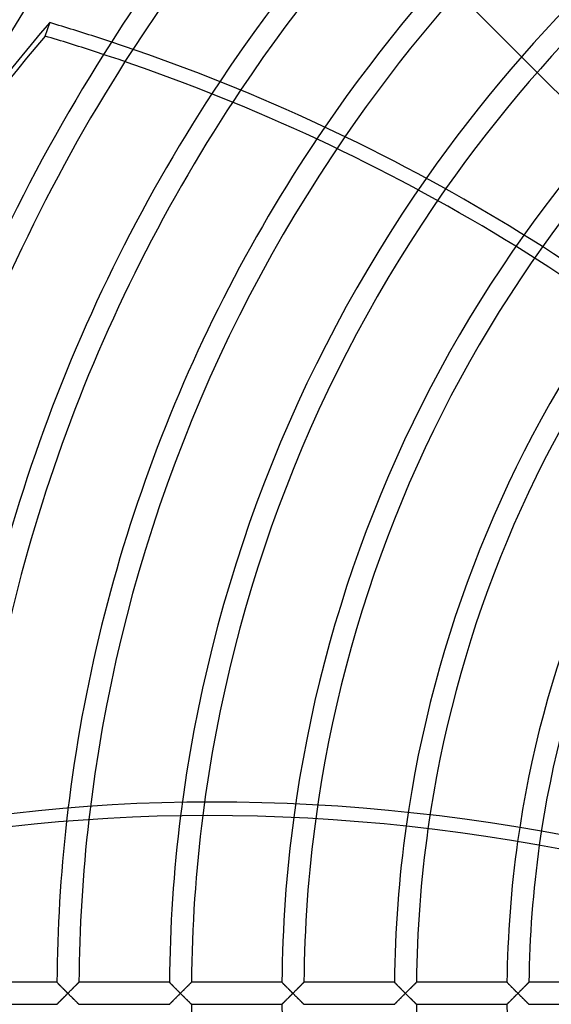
# Model space of a CAD drawing. Header units: millimetres. Extents: x -250 to 250, y -250 to 250.
# Tile 6 of 26: x -166 to -110, y -1 to 103. Entities that reach past the tile are written whole.
import ezdxf

# ---------------------------------------------------------------- set-up
doc = ezdxf.new("R2010")
doc.units = ezdxf.units.MM
doc.layers.add('HIDDEN', color=7, linetype='Continuous')
doc.layers.add('THICK', color=7, linetype='Continuous')

msp = doc.modelspace()

# ---------------------------------------------------------------- linework, layer by layer
at = {"layer": 'HIDDEN'}
for p, q in [((-112.95, 98.84), (-111.31, 97.2)), ((-161.96, 1.16), (-161.95, 1.16)), ((-161.95, 1.16), (-161.94, 1.15)), ((-161.94, 1.15), (-161.93, 1.13)), ((-161.93, 1.13), (-161.91, 1.12)), ((-161.91, 1.12), (-161.89, 1.09)), ((-161.89, 1.09), (-161.86, 1.06)), ((-161.86, 1.06), (-161.83, 1.03)), ((-159.77, 1.03), (-159.74, 1.06)), ((-159.74, 1.06), (-159.71, 1.09)), ((-159.71, 1.09), (-159.68, 1.11)), ((-159.68, 1.11), (-159.66, 1.13)), ((-159.66, 1.13), (-159.65, 1.15)), ((-159.65, 1.15), (-159.64, 1.16)), ((-159.64, 1.16), (-159.64, 1.16)), ((-150.09, 1.16), (-150.09, 1.16)), ((-150.09, 1.16), (-150.08, 1.15)), ((-150.08, 1.15), (-150.06, 1.13)), ((-150.06, 1.13), (-150.05, 1.12)), ((-150.05, 1.12), (-150.02, 1.09)), ((-150.02, 1.09), (-149.99, 1.06)), ((-149.99, 1.06), (-149.96, 1.03)), ((-147.9, 1.03), (-147.87, 1.06)), ((-147.87, 1.06), (-147.84, 1.09)), ((-147.84, 1.09), (-147.81, 1.11)), ((-147.81, 1.11), (-147.79, 1.13)), ((-147.79, 1.13), (-147.78, 1.15)), ((-147.78, 1.15), (-147.77, 1.16)), ((-147.77, 1.16), (-147.77, 1.16)), ((-138.22, 1.16), (-138.22, 1.16)), ((-138.22, 1.16), (-138.21, 1.15)), ((-138.21, 1.15), (-138.2, 1.13)), ((-138.2, 1.13), (-138.18, 1.12)), ((-138.18, 1.12), (-138.15, 1.09)), ((-138.15, 1.09), (-138.13, 1.06)), ((-138.13, 1.06), (-138.09, 1.03)), ((-136.03, 1.03), (-136, 1.06)), ((-136, 1.06), (-135.97, 1.09)), ((-135.97, 1.09), (-135.95, 1.11)), ((-135.95, 1.11), (-135.93, 1.13)), ((-135.93, 1.13), (-135.91, 1.15)), ((-135.91, 1.15), (-135.9, 1.16)), ((-135.9, 1.16), (-135.9, 1.16)), ((-126.35, 1.16), (-126.35, 1.16)), ((-126.35, 1.16), (-126.34, 1.15)), ((-126.34, 1.15), (-126.33, 1.13)), ((-126.33, 1.13), (-126.31, 1.12)), ((-126.31, 1.12), (-126.29, 1.09)), ((-126.29, 1.09), (-126.26, 1.06)), ((-126.26, 1.06), (-126.23, 1.03)), ((-124.17, 1.03), (-124.13, 1.06)), ((-124.13, 1.06), (-124.11, 1.09)), ((-124.11, 1.09), (-124.08, 1.11)), ((-124.08, 1.11), (-124.06, 1.13)), ((-124.06, 1.13), (-124.05, 1.15)), ((-124.05, 1.15), (-124.04, 1.16)), ((-124.04, 1.16), (-124.03, 1.16)), ((-114.49, 1.16), (-114.48, 1.16)), ((-114.48, 1.16), (-114.48, 1.15)), ((-114.48, 1.15), (-114.46, 1.13)), ((-114.46, 1.13), (-114.44, 1.11)), ((-114.44, 1.11), (-114.42, 1.09)), ((-114.42, 1.09), (-114.39, 1.06)), ((-114.39, 1.06), (-114.35, 1.02)), ((-112.3, 1.03), (-112.27, 1.06)), ((-112.27, 1.06), (-112.24, 1.09)), ((-112.24, 1.09), (-112.21, 1.11)), ((-112.21, 1.11), (-112.19, 1.13)), ((-112.19, 1.13), (-112.18, 1.15)), ((-112.18, 1.15), (-112.17, 1.16)), ((-112.17, 1.16), (-112.17, 1.16)), ((-161.83, 1.03), (-161.79, 1)), ((-161.79, 1), (-161.75, 0.96)), ((-161.75, 0.96), (-161.71, 0.92)), ((-161.71, 0.92), (-161.67, 0.87)), ((-161.67, 0.87), (-161.62, 0.83)), ((-161.62, 0.83), (-161.58, 0.78)), ((-161.58, 0.78), (-161.53, 0.73)), ((-161.53, 0.73), (-161.47, 0.68)), ((-161.47, 0.68), (-161.42, 0.62)), ((-161.42, 0.62), (-161.37, 0.57)), ((-161.37, 0.57), (-161.31, 0.52)), ((-161.31, 0.52), (-161.26, 0.46)), ((-161.26, 0.46), (-161.2, 0.4)), ((-161.2, 0.4), (-161.15, 0.35)), ((-161.15, 0.35), (-161.09, 0.29)), ((-161.09, 0.29), (-161.03, 0.23)), ((-161.03, 0.23), (-160.97, 0.17)), ((-160.97, 0.17), (-160.92, 0.12)), ((-160.92, 0.12), (-160.86, 0.06)), ((-160.86, 0.06), (-160.8, 0)), ((-160.8, 0), (-160.74, 0.06)), ((-160.74, 0.06), (-160.67, 0.13)), ((-160.67, 0.13), (-160.61, 0.19)), ((-160.61, 0.19), (-160.54, 0.26)), ((-160.54, 0.26), (-160.48, 0.32)), ((-160.48, 0.32), (-160.42, 0.38)), ((-160.42, 0.38), (-160.36, 0.44)), ((-160.36, 0.44), (-160.3, 0.5)), ((-160.3, 0.5), (-160.24, 0.56)), ((-160.24, 0.56), (-160.19, 0.61)), ((-160.19, 0.61), (-160.13, 0.67)), ((-160.13, 0.67), (-160.08, 0.72)), ((-160.08, 0.72), (-160.03, 0.77)), ((-160.03, 0.77), (-159.98, 0.82)), ((-159.98, 0.82), (-159.93, 0.86)), ((-159.93, 0.86), (-159.89, 0.91)), ((-159.89, 0.91), (-159.84, 0.95)), ((-159.84, 0.95), (-159.8, 0.99)), ((-159.8, 0.99), (-159.77, 1.03)), ((-149.96, 1.03), (-149.93, 1)), ((-149.93, 1), (-149.89, 0.96)), ((-149.89, 0.96), (-149.85, 0.92)), ((-149.85, 0.92), (-149.8, 0.87)), ((-149.8, 0.87), (-149.76, 0.83)), ((-149.76, 0.83), (-149.71, 0.78)), ((-149.71, 0.78), (-149.66, 0.73)), ((-149.66, 0.73), (-149.61, 0.68)), ((-149.61, 0.68), (-149.56, 0.62)), ((-149.56, 0.62), (-149.5, 0.57)), ((-149.5, 0.57), (-149.45, 0.52)), ((-149.45, 0.52), (-149.39, 0.46)), ((-149.39, 0.46), (-149.34, 0.4)), ((-149.34, 0.4), (-149.28, 0.35)), ((-149.28, 0.35), (-149.22, 0.29)), ((-149.22, 0.29), (-149.17, 0.23)), ((-149.17, 0.23), (-149.11, 0.17)), ((-149.11, 0.17), (-149.05, 0.12)), ((-149.05, 0.12), (-148.99, 0.06)), ((-148.99, 0.06), (-148.93, 0)), ((-148.93, 0), (-148.87, 0.06)), ((-148.87, 0.06), (-148.8, 0.13)), ((-148.8, 0.13), (-148.74, 0.19)), ((-148.74, 0.19), (-148.68, 0.26)), ((-148.68, 0.26), (-148.61, 0.32)), ((-148.61, 0.32), (-148.55, 0.38)), ((-148.55, 0.38), (-148.49, 0.44)), ((-148.49, 0.44), (-148.43, 0.5)), ((-148.43, 0.5), (-148.38, 0.56)), ((-148.38, 0.56), (-148.32, 0.61)), ((-148.32, 0.61), (-148.27, 0.66)), ((-148.27, 0.66), (-148.21, 0.72)), ((-148.21, 0.72), (-148.16, 0.77)), ((-148.16, 0.77), (-148.11, 0.82)), ((-148.11, 0.82), (-148.07, 0.86)), ((-148.07, 0.86), (-148.02, 0.91)), ((-148.02, 0.91), (-147.98, 0.95)), ((-147.98, 0.95), (-147.94, 0.99)), ((-147.94, 0.99), (-147.9, 1.03)), ((-138.09, 1.03), (-138.06, 1)), ((-138.06, 1), (-138.02, 0.96)), ((-138.02, 0.96), (-137.98, 0.92)), ((-137.98, 0.92), (-137.94, 0.87)), ((-137.94, 0.87), (-137.89, 0.83)), ((-137.89, 0.83), (-137.84, 0.78)), ((-137.84, 0.78), (-137.79, 0.73)), ((-137.79, 0.73), (-137.74, 0.68)), ((-137.74, 0.68), (-137.69, 0.62)), ((-137.69, 0.62), (-137.64, 0.57)), ((-137.64, 0.57), (-137.58, 0.52)), ((-137.58, 0.52), (-137.53, 0.46)), ((-137.53, 0.46), (-137.47, 0.4)), ((-137.47, 0.4), (-137.41, 0.35)), ((-137.41, 0.35), (-137.36, 0.29)), ((-137.36, 0.29), (-137.3, 0.23)), ((-137.3, 0.23), (-137.24, 0.17)), ((-137.24, 0.17), (-137.18, 0.12)), ((-137.18, 0.12), (-137.12, 0.06)), ((-137.12, 0.06), (-137.07, 0)), ((-137.07, 0), (-137, 0.06)), ((-137, 0.06), (-136.94, 0.13)), ((-136.94, 0.13), (-136.87, 0.19)), ((-136.87, 0.19), (-136.81, 0.26)), ((-136.81, 0.26), (-136.75, 0.32)), ((-136.75, 0.32), (-136.69, 0.38)), ((-136.69, 0.38), (-136.63, 0.44)), ((-136.63, 0.44), (-136.57, 0.5)), ((-136.57, 0.5), (-136.51, 0.55)), ((-136.51, 0.55), (-136.46, 0.61)), ((-136.46, 0.61), (-136.4, 0.66)), ((-136.4, 0.66), (-136.35, 0.72)), ((-136.35, 0.72), (-136.3, 0.77)), ((-136.3, 0.77), (-136.25, 0.82)), ((-136.25, 0.82), (-136.2, 0.86)), ((-136.2, 0.86), (-136.15, 0.91)), ((-136.15, 0.91), (-136.11, 0.95)), ((-136.11, 0.95), (-136.07, 0.99)), ((-136.07, 0.99), (-136.03, 1.03)), ((-126.23, 1.03), (-126.19, 1)), ((-126.19, 1), (-126.15, 0.96)), ((-126.15, 0.96), (-126.11, 0.92)), ((-126.11, 0.92), (-126.07, 0.87)), ((-126.07, 0.87), (-126.02, 0.83)), ((-126.02, 0.83), (-125.98, 0.78)), ((-125.98, 0.78), (-125.93, 0.73)), ((-125.93, 0.73), (-125.87, 0.68)), ((-125.87, 0.68), (-125.82, 0.62)), ((-125.82, 0.62), (-125.77, 0.57)), ((-125.77, 0.57), (-125.71, 0.52)), ((-125.71, 0.52), (-125.66, 0.46)), ((-125.66, 0.46), (-125.6, 0.4)), ((-125.6, 0.4), (-125.55, 0.35)), ((-125.55, 0.35), (-125.49, 0.29)), ((-125.49, 0.29), (-125.43, 0.23)), ((-125.43, 0.23), (-125.37, 0.17)), ((-125.37, 0.17), (-125.32, 0.12)), ((-125.32, 0.12), (-125.26, 0.06)), ((-125.26, 0.06), (-125.2, 0)), ((-125.2, 0), (-125.14, 0.06)), ((-125.14, 0.06), (-125.07, 0.13)), ((-125.07, 0.13), (-125.01, 0.19)), ((-125.01, 0.19), (-124.94, 0.26)), ((-124.94, 0.26), (-124.88, 0.32)), ((-124.88, 0.32), (-124.82, 0.38)), ((-124.82, 0.38), (-124.76, 0.44)), ((-124.76, 0.44), (-124.7, 0.5)), ((-124.7, 0.5), (-124.64, 0.55)), ((-124.64, 0.55), (-124.59, 0.61)), ((-124.59, 0.61), (-124.53, 0.66)), ((-124.53, 0.66), (-124.48, 0.72)), ((-124.48, 0.72), (-124.43, 0.77)), ((-124.43, 0.77), (-124.38, 0.82)), ((-124.38, 0.82), (-124.33, 0.86)), ((-124.33, 0.86), (-124.29, 0.91)), ((-124.29, 0.91), (-124.25, 0.95)), ((-124.25, 0.95), (-124.2, 0.99)), ((-124.2, 0.99), (-124.17, 1.03)), ((-114.35, 1.02), (-114.31, 0.98)), ((-114.31, 0.98), (-114.27, 0.94)), ((-114.27, 0.94), (-114.23, 0.9)), ((-114.23, 0.9), (-114.18, 0.85)), ((-114.18, 0.85), (-114.13, 0.8)), ((-114.13, 0.8), (-114.08, 0.75)), ((-114.08, 0.75), (-114.03, 0.7)), ((-114.03, 0.7), (-113.98, 0.65)), ((-113.98, 0.65), (-113.92, 0.59)), ((-113.92, 0.59), (-113.87, 0.53)), ((-113.87, 0.53), (-113.81, 0.48)), ((-113.81, 0.48), (-113.75, 0.42)), ((-113.75, 0.42), (-113.69, 0.36)), ((-113.69, 0.36), (-113.63, 0.3)), ((-113.63, 0.3), (-113.57, 0.24)), ((-113.57, 0.24), (-113.51, 0.18)), ((-113.51, 0.18), (-113.45, 0.12)), ((-113.45, 0.12), (-113.39, 0.06)), ((-113.39, 0.06), (-113.33, 0)), ((-113.33, 0), (-113.27, 0.06)), ((-113.27, 0.06), (-113.2, 0.13)), ((-113.2, 0.13), (-113.14, 0.19)), ((-113.14, 0.19), (-113.08, 0.26)), ((-113.08, 0.26), (-113.02, 0.32)), ((-113.02, 0.32), (-112.95, 0.38)), ((-112.95, 0.38), (-112.89, 0.44)), ((-112.89, 0.44), (-112.84, 0.5)), ((-112.84, 0.5), (-112.78, 0.55)), ((-112.78, 0.55), (-112.72, 0.61)), ((-112.72, 0.61), (-112.67, 0.66)), ((-112.67, 0.66), (-112.62, 0.72)), ((-112.62, 0.72), (-112.56, 0.77)), ((-112.56, 0.77), (-112.51, 0.82)), ((-112.51, 0.82), (-112.47, 0.86)), ((-112.47, 0.86), (-112.42, 0.91)), ((-112.42, 0.91), (-112.38, 0.95)), ((-112.38, 0.95), (-112.34, 0.99)), ((-112.34, 0.99), (-112.3, 1.03)), ((-161.82, -1.02), (-161.85, -1.06)), ((-161.78, -0.98), (-161.82, -1.02)), ((-161.74, -0.94), (-161.78, -0.98)), ((-161.7, -0.9), (-161.74, -0.94)), ((-161.65, -0.85), (-161.7, -0.9)), ((-161.6, -0.8), (-161.65, -0.85)), ((-161.55, -0.75), (-161.6, -0.8)), ((-161.5, -0.7), (-161.55, -0.75)), ((-161.44, -0.65), (-161.5, -0.7)), ((-161.39, -0.59), (-161.44, -0.65)), ((-161.33, -0.53), (-161.39, -0.59)), ((-161.28, -0.48), (-161.33, -0.53)), ((-161.22, -0.42), (-161.28, -0.48)), ((-161.16, -0.36), (-161.22, -0.42)), ((-161.1, -0.3), (-161.16, -0.36)), ((-161.04, -0.24), (-161.1, -0.3)), ((-160.98, -0.18), (-161.04, -0.24)), ((-160.92, -0.12), (-160.98, -0.18)), ((-160.86, -0.06), (-160.92, -0.12)), ((-160.8, 0), (-160.86, -0.06)), ((-160.74, -0.06), (-160.8, 0)), ((-160.67, -0.13), (-160.74, -0.06)), ((-160.61, -0.19), (-160.67, -0.13)), ((-160.54, -0.26), (-160.61, -0.19)), ((-160.48, -0.32), (-160.54, -0.26)), ((-160.42, -0.38), (-160.48, -0.32)), ((-160.36, -0.44), (-160.42, -0.38)), ((-160.3, -0.5), (-160.36, -0.44)), ((-160.24, -0.56), (-160.3, -0.5)), ((-160.19, -0.61), (-160.24, -0.56)), ((-160.13, -0.67), (-160.19, -0.61)), ((-160.08, -0.72), (-160.13, -0.67)), ((-160.03, -0.77), (-160.08, -0.72)), ((-159.98, -0.82), (-160.03, -0.77)), ((-159.93, -0.86), (-159.98, -0.82)), ((-159.89, -0.91), (-159.93, -0.86)), ((-159.84, -0.95), (-159.89, -0.91)), ((-159.8, -0.99), (-159.84, -0.95)), ((-159.77, -1.03), (-159.8, -0.99)), ((-159.74, -1.06), (-159.77, -1.03)), ((-149.95, -1.02), (-149.99, -1.06)), ((-149.91, -0.98), (-149.95, -1.02)), ((-149.87, -0.94), (-149.91, -0.98)), ((-149.83, -0.9), (-149.87, -0.94)), ((-149.78, -0.85), (-149.83, -0.9)), ((-149.73, -0.8), (-149.78, -0.85)), ((-149.68, -0.75), (-149.73, -0.8)), ((-149.63, -0.7), (-149.68, -0.75)), ((-149.58, -0.65), (-149.63, -0.7)), ((-149.52, -0.59), (-149.58, -0.65)), ((-149.47, -0.53), (-149.52, -0.59)), ((-149.41, -0.48), (-149.47, -0.53)), ((-149.35, -0.42), (-149.41, -0.48)), ((-149.29, -0.36), (-149.35, -0.42)), ((-149.23, -0.3), (-149.29, -0.36)), ((-149.17, -0.24), (-149.23, -0.3)), ((-149.11, -0.18), (-149.17, -0.24)), ((-149.05, -0.12), (-149.11, -0.18)), ((-148.99, -0.06), (-149.05, -0.12)), ((-148.93, 0), (-148.99, -0.06)), ((-148.87, -0.06), (-148.93, 0)), ((-148.8, -0.13), (-148.87, -0.06)), ((-148.74, -0.19), (-148.8, -0.13)), ((-148.68, -0.26), (-148.74, -0.19)), ((-148.61, -0.32), (-148.68, -0.26)), ((-148.55, -0.38), (-148.61, -0.32)), ((-148.49, -0.44), (-148.55, -0.38)), ((-148.43, -0.5), (-148.49, -0.44)), ((-148.38, -0.56), (-148.43, -0.5)), ((-148.32, -0.61), (-148.38, -0.56)), ((-148.27, -0.66), (-148.32, -0.61)), ((-148.21, -0.72), (-148.27, -0.66)), ((-148.16, -0.77), (-148.21, -0.72)), ((-148.11, -0.82), (-148.16, -0.77)), ((-148.07, -0.86), (-148.11, -0.82)), ((-148.02, -0.91), (-148.07, -0.86)), ((-147.98, -0.95), (-148.02, -0.91)), ((-147.94, -0.99), (-147.98, -0.95)), ((-147.9, -1.03), (-147.94, -0.99)), ((-147.87, -1.06), (-147.9, -1.03)), ((-138.09, -1.03), (-138.13, -1.06)), ((-138.06, -1), (-138.09, -1.03)), ((-138.02, -0.96), (-138.06, -1)), ((-137.98, -0.92), (-138.02, -0.96)), ((-137.94, -0.87), (-137.98, -0.92)), ((-137.89, -0.83), (-137.94, -0.87)), ((-137.84, -0.78), (-137.89, -0.83)), ((-137.79, -0.73), (-137.84, -0.78)), ((-137.74, -0.68), (-137.79, -0.73)), ((-137.69, -0.62), (-137.74, -0.68)), ((-137.64, -0.57), (-137.69, -0.62)), ((-137.58, -0.52), (-137.64, -0.57)), ((-137.53, -0.46), (-137.58, -0.52)), ((-137.47, -0.4), (-137.53, -0.46)), ((-137.41, -0.35), (-137.47, -0.4)), ((-137.36, -0.29), (-137.41, -0.35)), ((-137.3, -0.23), (-137.36, -0.29)), ((-137.24, -0.17), (-137.3, -0.23)), ((-137.18, -0.12), (-137.24, -0.17)), ((-137.12, -0.06), (-137.18, -0.12)), ((-137.07, 0), (-137.12, -0.06)), ((-137, -0.06), (-137.07, 0)), ((-136.94, -0.13), (-137, -0.06)), ((-136.87, -0.19), (-136.94, -0.13)), ((-136.81, -0.26), (-136.87, -0.19)), ((-136.75, -0.32), (-136.81, -0.26)), ((-136.69, -0.38), (-136.75, -0.32)), ((-136.63, -0.44), (-136.69, -0.38)), ((-136.57, -0.5), (-136.63, -0.44)), ((-136.51, -0.55), (-136.57, -0.5)), ((-136.46, -0.61), (-136.51, -0.55)), ((-136.4, -0.66), (-136.46, -0.61)), ((-136.35, -0.72), (-136.4, -0.66)), ((-136.3, -0.77), (-136.35, -0.72)), ((-136.25, -0.82), (-136.3, -0.77)), ((-136.2, -0.86), (-136.25, -0.82)), ((-136.15, -0.91), (-136.2, -0.86)), ((-136.11, -0.95), (-136.15, -0.91)), ((-136.07, -0.99), (-136.11, -0.95)), ((-136.03, -1.03), (-136.07, -0.99)), ((-136, -1.06), (-136.03, -1.03)), ((-126.22, -1.02), (-126.25, -1.06)), ((-126.18, -0.98), (-126.22, -1.02)), ((-126.14, -0.94), (-126.18, -0.98)), ((-126.1, -0.9), (-126.14, -0.94)), ((-126.05, -0.85), (-126.1, -0.9)), ((-126, -0.8), (-126.05, -0.85)), ((-125.95, -0.75), (-126, -0.8)), ((-125.9, -0.7), (-125.95, -0.75)), ((-125.84, -0.65), (-125.9, -0.7)), ((-125.79, -0.59), (-125.84, -0.65)), ((-125.73, -0.53), (-125.79, -0.59)), ((-125.68, -0.48), (-125.73, -0.53)), ((-125.62, -0.42), (-125.68, -0.48)), ((-125.56, -0.36), (-125.62, -0.42)), ((-125.5, -0.3), (-125.56, -0.36)), ((-125.44, -0.24), (-125.5, -0.3)), ((-125.38, -0.18), (-125.44, -0.24)), ((-125.32, -0.12), (-125.38, -0.18)), ((-125.26, -0.06), (-125.32, -0.12)), ((-125.2, 0), (-125.26, -0.06)), ((-125.14, -0.06), (-125.2, 0)), ((-125.07, -0.13), (-125.14, -0.06)), ((-125.01, -0.19), (-125.07, -0.13)), ((-124.94, -0.26), (-125.01, -0.19)), ((-124.88, -0.32), (-124.94, -0.26)), ((-124.82, -0.38), (-124.88, -0.32)), ((-124.76, -0.44), (-124.82, -0.38)), ((-124.7, -0.5), (-124.76, -0.44)), ((-124.64, -0.55), (-124.7, -0.5)), ((-124.59, -0.61), (-124.64, -0.55)), ((-124.53, -0.66), (-124.59, -0.61)), ((-124.48, -0.72), (-124.53, -0.66)), ((-124.43, -0.77), (-124.48, -0.72)), ((-124.38, -0.82), (-124.43, -0.77)), ((-124.33, -0.86), (-124.38, -0.82)), ((-124.29, -0.91), (-124.33, -0.86)), ((-124.25, -0.95), (-124.29, -0.91)), ((-124.2, -0.99), (-124.25, -0.95)), ((-124.17, -1.03), (-124.2, -0.99)), ((-124.13, -1.06), (-124.17, -1.03)), ((-114.35, -1.02), (-114.39, -1.06)), ((-114.31, -0.98), (-114.35, -1.02)), ((-114.27, -0.94), (-114.31, -0.98)), ((-114.23, -0.9), (-114.27, -0.94)), ((-114.18, -0.85), (-114.23, -0.9)), ((-114.13, -0.8), (-114.18, -0.85)), ((-114.08, -0.75), (-114.13, -0.8)), ((-114.03, -0.7), (-114.08, -0.75)), ((-113.98, -0.65), (-114.03, -0.7)), ((-113.92, -0.59), (-113.98, -0.65)), ((-113.87, -0.53), (-113.92, -0.59)), ((-113.81, -0.48), (-113.87, -0.53)), ((-113.75, -0.42), (-113.81, -0.48)), ((-113.69, -0.36), (-113.75, -0.42)), ((-113.63, -0.3), (-113.69, -0.36)), ((-113.57, -0.24), (-113.63, -0.3)), ((-113.51, -0.18), (-113.57, -0.24)), ((-113.45, -0.12), (-113.51, -0.18)), ((-113.39, -0.06), (-113.45, -0.12)), ((-113.33, 0), (-113.39, -0.06)), ((-113.27, -0.06), (-113.33, 0)), ((-113.2, -0.13), (-113.27, -0.06)), ((-113.14, -0.19), (-113.2, -0.13)), ((-113.08, -0.26), (-113.14, -0.19)), ((-113.02, -0.32), (-113.08, -0.26)), ((-112.95, -0.38), (-113.02, -0.32)), ((-112.89, -0.44), (-112.95, -0.38)), ((-112.84, -0.5), (-112.89, -0.44)), ((-112.78, -0.55), (-112.84, -0.5)), ((-112.72, -0.61), (-112.78, -0.55)), ((-112.67, -0.66), (-112.72, -0.61)), ((-112.62, -0.72), (-112.67, -0.66)), ((-112.56, -0.77), (-112.62, -0.72)), ((-112.51, -0.82), (-112.56, -0.77)), ((-112.47, -0.86), (-112.51, -0.82)), ((-112.42, -0.91), (-112.47, -0.86)), ((-112.38, -0.95), (-112.42, -0.91)), ((-112.34, -0.99), (-112.38, -0.95)), ((-112.3, -1.03), (-112.34, -0.99)), ((-112.27, -1.06), (-112.3, -1.03)), ((-161.95, -1.16), (-161.96, -1.16)), ((-161.94, -1.15), (-161.95, -1.16)), ((-161.93, -1.13), (-161.94, -1.15)), ((-161.91, -1.11), (-161.93, -1.13)), ((-161.88, -1.09), (-161.91, -1.11)), ((-161.85, -1.06), (-161.88, -1.09)), ((-159.71, -1.09), (-159.74, -1.06)), ((-159.68, -1.11), (-159.71, -1.09)), ((-159.66, -1.13), (-159.68, -1.11)), ((-159.65, -1.15), (-159.66, -1.13)), ((-159.64, -1.16), (-159.65, -1.15)), ((-159.64, -1.16), (-159.64, -1.16)), ((-150.08, -1.15), (-150.09, -1.16)), ((-150.09, -1.16), (-150.09, -1.16)), ((-150.06, -1.13), (-150.08, -1.15)), ((-150.04, -1.11), (-150.06, -1.13)), ((-150.02, -1.09), (-150.04, -1.11)), ((-149.99, -1.06), (-150.02, -1.09)), ((-147.84, -1.09), (-147.87, -1.06)), ((-147.81, -1.11), (-147.84, -1.09)), ((-147.79, -1.13), (-147.81, -1.11)), ((-147.78, -1.15), (-147.79, -1.13)), ((-147.77, -1.16), (-147.78, -1.15)), ((-147.77, -1.16), (-147.77, -1.16)), ((-138.21, -1.15), (-138.22, -1.16)), ((-138.22, -1.16), (-138.22, -1.16)), ((-138.2, -1.13), (-138.21, -1.15)), ((-138.18, -1.12), (-138.2, -1.13)), ((-138.15, -1.09), (-138.18, -1.12)), ((-138.13, -1.06), (-138.15, -1.09)), ((-135.97, -1.09), (-136, -1.06)), ((-135.95, -1.11), (-135.97, -1.09)), ((-135.93, -1.13), (-135.95, -1.11)), ((-135.91, -1.15), (-135.93, -1.13)), ((-135.9, -1.16), (-135.91, -1.15)), ((-135.9, -1.16), (-135.9, -1.16)), ((-126.34, -1.15), (-126.35, -1.16)), ((-126.35, -1.16), (-126.35, -1.16)), ((-126.33, -1.13), (-126.34, -1.15)), ((-126.31, -1.11), (-126.33, -1.13)), ((-126.28, -1.09), (-126.31, -1.11)), ((-126.25, -1.06), (-126.28, -1.09)), ((-124.11, -1.09), (-124.13, -1.06)), ((-124.08, -1.11), (-124.11, -1.09)), ((-124.06, -1.13), (-124.08, -1.11)), ((-124.05, -1.15), (-124.06, -1.13)), ((-124.04, -1.16), (-124.05, -1.15)), ((-124.03, -1.16), (-124.04, -1.16)), ((-114.48, -1.16), (-114.49, -1.16)), ((-114.46, -1.13), (-114.48, -1.15)), ((-114.48, -1.15), (-114.48, -1.16)), ((-114.44, -1.11), (-114.46, -1.13)), ((-114.42, -1.09), (-114.44, -1.11)), ((-114.39, -1.06), (-114.42, -1.09)), ((-112.24, -1.09), (-112.27, -1.06)), ((-112.21, -1.11), (-112.24, -1.09)), ((-112.19, -1.13), (-112.21, -1.11)), ((-112.18, -1.15), (-112.19, -1.13)), ((-112.17, -1.16), (-112.18, -1.15)), ((-112.17, -1.16), (-112.17, -1.16))]:
    msp.add_line(p, q, dxfattribs=at)
for radius, start, end in [(233.16, 90, 180), (230.84, 90, 180), (221.29, 90.3003, 179.6997), (218.97, 90.3035, 179.6965), (209.43, 90.3173, 179.6827), (207.11, 90.3209, 179.6791), (204, 90, 270), (185.69, 147.2712, 175.5363), (183.37, 147.0905, 175.3158), (173.83, 146.3921, 174.4711), (171.51, 146.2341, 174.2812), (161.96, 145.6375, 173.565), (159.64, 145.5066, 173.4072), (150.09, 145.0343, 172.8297), (147.77, 144.9372, 172.7076), (138.23, 144.6222, 172.288), (135.91, 144.5685, 172.2076), (126.36, 144.4593, 171.9771), (124.04, 144.4633, 171.9477), (114.49, 144.6329, 171.9553), (112.17, 144.7167, 171.9919), (233.16, 180, 270), (230.84, 180, 270), (221.29, 180.3003, 269.6997), (209.43, 180.3173, 269.6827), (207.11, 180.3209, 269.6791)]:
    msp.add_arc((0, 0), radius, start, end, dxfattribs=at)
msp.add_ellipse((-120.9, -106.43), major_axis=(152.17, -49.44), ratio=0.766044, start_param=1.73342, end_param=2.280953, dxfattribs=at)
at = {"layer": 'THICK'}
for p, q in [((-119.72, 105.61), (-112.95, 98.84)), ((-163.18, 101.01), (-162.71, 102.44)), ((-111.31, 97.2), (-104.54, 90.43)), ((-161.96, 1.16), (-171.5, 1.16)), ((-161.95, 1.16), (-161.96, 1.16)), ((-161.94, 1.15), (-161.95, 1.16)), ((-161.93, 1.13), (-161.94, 1.15)), ((-161.91, 1.11), (-161.93, 1.13)), ((-161.88, 1.09), (-161.91, 1.11)), ((-161.85, 1.06), (-161.88, 1.09)), ((-161.82, 1.02), (-161.85, 1.06)), ((-159.75, 1.05), (-159.78, 1.01)), ((-159.72, 1.08), (-159.75, 1.05)), ((-159.69, 1.11), (-159.72, 1.08)), ((-159.67, 1.13), (-159.69, 1.11)), ((-159.65, 1.15), (-159.67, 1.13)), ((-159.64, 1.16), (-159.65, 1.15)), ((-150.09, 1.16), (-159.64, 1.16)), ((-159.64, 1.16), (-159.64, 1.16)), ((-150.08, 1.15), (-150.09, 1.16)), ((-150.09, 1.16), (-150.09, 1.16)), ((-150.06, 1.13), (-150.08, 1.15)), ((-150.04, 1.11), (-150.06, 1.13)), ((-150.02, 1.09), (-150.04, 1.11)), ((-149.99, 1.06), (-150.02, 1.09)), ((-149.95, 1.02), (-149.99, 1.06)), ((-147.88, 1.05), (-147.92, 1.01)), ((-147.85, 1.08), (-147.88, 1.05)), ((-147.82, 1.11), (-147.85, 1.08)), ((-147.8, 1.13), (-147.82, 1.11)), ((-147.78, 1.15), (-147.8, 1.13)), ((-147.77, 1.16), (-147.78, 1.15)), ((-138.22, 1.16), (-147.77, 1.16)), ((-147.77, 1.16), (-147.77, 1.16)), ((-138.21, 1.15), (-138.22, 1.16)), ((-138.22, 1.16), (-138.22, 1.16)), ((-138.19, 1.13), (-138.21, 1.15)), ((-138.17, 1.11), (-138.19, 1.13)), ((-138.15, 1.09), (-138.17, 1.11)), ((-138.12, 1.06), (-138.15, 1.09)), ((-138.09, 1.02), (-138.12, 1.06)), ((-136.01, 1.05), (-136.05, 1.01)), ((-135.98, 1.08), (-136.01, 1.05)), ((-135.95, 1.11), (-135.98, 1.08)), ((-135.93, 1.13), (-135.95, 1.11)), ((-135.92, 1.15), (-135.93, 1.13)), ((-135.91, 1.16), (-135.92, 1.15)), ((-135.9, 1.16), (-135.91, 1.16)), ((-126.35, 1.16), (-135.9, 1.16)), ((-126.34, 1.15), (-126.35, 1.16)), ((-126.35, 1.16), (-126.35, 1.16)), ((-126.33, 1.13), (-126.34, 1.15)), ((-126.31, 1.11), (-126.33, 1.13)), ((-126.28, 1.09), (-126.31, 1.11)), ((-126.25, 1.06), (-126.28, 1.09)), ((-126.22, 1.02), (-126.25, 1.06)), ((-124.15, 1.05), (-124.18, 1.01)), ((-124.11, 1.08), (-124.15, 1.05)), ((-124.09, 1.11), (-124.11, 1.08)), ((-124.06, 1.13), (-124.09, 1.11)), ((-124.05, 1.15), (-124.06, 1.13)), ((-124.04, 1.16), (-124.05, 1.15)), ((-124.03, 1.16), (-124.04, 1.16)), ((-114.49, 1.16), (-124.03, 1.16)), ((-114.48, 1.16), (-114.49, 1.16)), ((-114.48, 1.15), (-114.48, 1.16)), ((-114.46, 1.13), (-114.48, 1.15)), ((-114.44, 1.12), (-114.46, 1.13)), ((-114.42, 1.09), (-114.44, 1.12)), ((-114.39, 1.06), (-114.42, 1.09)), ((-114.36, 1.03), (-114.39, 1.06)), ((-112.28, 1.05), (-112.32, 1.01)), ((-112.25, 1.08), (-112.28, 1.05)), ((-112.22, 1.11), (-112.25, 1.08)), ((-112.2, 1.13), (-112.22, 1.11)), ((-112.18, 1.15), (-112.2, 1.13)), ((-112.17, 1.16), (-112.18, 1.15)), ((-102.62, 1.16), (-112.17, 1.16)), ((-112.17, 1.16), (-112.17, 1.16)), ((-161.78, 0.98), (-161.82, 1.02)), ((-161.74, 0.94), (-161.78, 0.98)), ((-161.7, 0.9), (-161.74, 0.94)), ((-161.65, 0.85), (-161.7, 0.9)), ((-161.6, 0.8), (-161.65, 0.85)), ((-161.55, 0.75), (-161.6, 0.8)), ((-161.5, 0.7), (-161.55, 0.75)), ((-161.44, 0.65), (-161.5, 0.7)), ((-161.39, 0.59), (-161.44, 0.65)), ((-161.33, 0.53), (-161.39, 0.59)), ((-161.28, 0.48), (-161.33, 0.53)), ((-161.22, 0.42), (-161.28, 0.48)), ((-161.16, 0.36), (-161.22, 0.42)), ((-161.1, 0.3), (-161.16, 0.36)), ((-161.04, 0.24), (-161.1, 0.3)), ((-160.98, 0.18), (-161.04, 0.24)), ((-160.92, 0.12), (-160.98, 0.18)), ((-160.86, 0.06), (-160.92, 0.12)), ((-160.8, 0), (-160.86, 0.06)), ((-160.74, 0.06), (-160.8, 0)), ((-160.67, 0.13), (-160.74, 0.06)), ((-160.61, 0.19), (-160.67, 0.13)), ((-160.55, 0.25), (-160.61, 0.19)), ((-160.49, 0.31), (-160.55, 0.25)), ((-160.42, 0.37), (-160.49, 0.31)), ((-160.36, 0.44), (-160.42, 0.37)), ((-160.3, 0.5), (-160.36, 0.44)), ((-160.24, 0.55), (-160.3, 0.5)), ((-160.19, 0.61), (-160.24, 0.55)), ((-160.13, 0.67), (-160.19, 0.61)), ((-160.07, 0.73), (-160.13, 0.67)), ((-160.02, 0.78), (-160.07, 0.73)), ((-159.97, 0.83), (-160.02, 0.78)), ((-159.92, 0.88), (-159.97, 0.83)), ((-159.87, 0.93), (-159.92, 0.88)), ((-159.83, 0.97), (-159.87, 0.93)), ((-159.78, 1.01), (-159.83, 0.97)), ((-149.91, 0.98), (-149.95, 1.02)), ((-149.87, 0.94), (-149.91, 0.98)), ((-149.83, 0.9), (-149.87, 0.94)), ((-149.78, 0.85), (-149.83, 0.9)), ((-149.73, 0.8), (-149.78, 0.85)), ((-149.68, 0.75), (-149.73, 0.8)), ((-149.63, 0.7), (-149.68, 0.75)), ((-149.58, 0.65), (-149.63, 0.7)), ((-149.52, 0.59), (-149.58, 0.65)), ((-149.47, 0.53), (-149.52, 0.59)), ((-149.41, 0.48), (-149.47, 0.53)), ((-149.35, 0.42), (-149.41, 0.48)), ((-149.29, 0.36), (-149.35, 0.42)), ((-149.23, 0.3), (-149.29, 0.36)), ((-149.17, 0.24), (-149.23, 0.3)), ((-149.11, 0.18), (-149.17, 0.24)), ((-149.05, 0.12), (-149.11, 0.18)), ((-148.99, 0.06), (-149.05, 0.12)), ((-148.93, 0), (-148.99, 0.06)), ((-148.87, 0.06), (-148.93, 0)), ((-148.81, 0.13), (-148.87, 0.06)), ((-148.74, 0.19), (-148.81, 0.13)), ((-148.68, 0.25), (-148.74, 0.19)), ((-148.62, 0.31), (-148.68, 0.25)), ((-148.56, 0.37), (-148.62, 0.31)), ((-148.5, 0.44), (-148.56, 0.37)), ((-148.44, 0.5), (-148.5, 0.44)), ((-148.38, 0.56), (-148.44, 0.5)), ((-148.32, 0.61), (-148.38, 0.56)), ((-148.26, 0.67), (-148.32, 0.61)), ((-148.21, 0.73), (-148.26, 0.67)), ((-148.15, 0.78), (-148.21, 0.73)), ((-148.1, 0.83), (-148.15, 0.78)), ((-148.05, 0.88), (-148.1, 0.83)), ((-148, 0.93), (-148.05, 0.88)), ((-147.96, 0.97), (-148, 0.93)), ((-147.92, 1.01), (-147.96, 0.97)), ((-138.05, 0.98), (-138.09, 1.02)), ((-138.01, 0.94), (-138.05, 0.98)), ((-137.96, 0.9), (-138.01, 0.94)), ((-137.92, 0.85), (-137.96, 0.9)), ((-137.87, 0.8), (-137.92, 0.85)), ((-137.82, 0.75), (-137.87, 0.8)), ((-137.76, 0.7), (-137.82, 0.75)), ((-137.71, 0.65), (-137.76, 0.7)), ((-137.66, 0.59), (-137.71, 0.65)), ((-137.6, 0.53), (-137.66, 0.59)), ((-137.54, 0.48), (-137.6, 0.53)), ((-137.48, 0.42), (-137.54, 0.48)), ((-137.43, 0.36), (-137.48, 0.42)), ((-137.37, 0.3), (-137.43, 0.36)), ((-137.31, 0.24), (-137.37, 0.3)), ((-137.25, 0.18), (-137.31, 0.24)), ((-137.19, 0.12), (-137.25, 0.18)), ((-137.13, 0.06), (-137.19, 0.12)), ((-137.07, 0), (-137.13, 0.06)), ((-137, 0.06), (-137.07, 0)), ((-136.94, 0.13), (-137, 0.06)), ((-136.88, 0.19), (-136.94, 0.13)), ((-136.82, 0.25), (-136.88, 0.19)), ((-136.75, 0.31), (-136.82, 0.25)), ((-136.69, 0.38), (-136.75, 0.31)), ((-136.63, 0.44), (-136.69, 0.38)), ((-136.57, 0.5), (-136.63, 0.44)), ((-136.51, 0.56), (-136.57, 0.5)), ((-136.45, 0.61), (-136.51, 0.56)), ((-136.39, 0.67), (-136.45, 0.61)), ((-136.34, 0.73), (-136.39, 0.67)), ((-136.28, 0.78), (-136.34, 0.73)), ((-136.23, 0.83), (-136.28, 0.78)), ((-136.18, 0.88), (-136.23, 0.83)), ((-136.14, 0.93), (-136.18, 0.88)), ((-136.09, 0.97), (-136.14, 0.93)), ((-136.05, 1.01), (-136.09, 0.97)), ((-126.18, 0.98), (-126.22, 1.02)), ((-126.14, 0.94), (-126.18, 0.98)), ((-126.1, 0.9), (-126.14, 0.94)), ((-126.05, 0.85), (-126.1, 0.9)), ((-126, 0.8), (-126.05, 0.85)), ((-125.95, 0.75), (-126, 0.8)), ((-125.9, 0.7), (-125.95, 0.75)), ((-125.84, 0.65), (-125.9, 0.7)), ((-125.79, 0.59), (-125.84, 0.65)), ((-125.73, 0.53), (-125.79, 0.59)), ((-125.68, 0.48), (-125.73, 0.53)), ((-125.62, 0.42), (-125.68, 0.48)), ((-125.56, 0.36), (-125.62, 0.42)), ((-125.5, 0.3), (-125.56, 0.36)), ((-125.44, 0.24), (-125.5, 0.3)), ((-125.38, 0.18), (-125.44, 0.24)), ((-125.32, 0.12), (-125.38, 0.18)), ((-125.26, 0.06), (-125.32, 0.12)), ((-125.2, 0), (-125.26, 0.06)), ((-125.14, 0.06), (-125.2, 0)), ((-125.07, 0.13), (-125.14, 0.06)), ((-125.01, 0.19), (-125.07, 0.13)), ((-124.95, 0.25), (-125.01, 0.19)), ((-124.89, 0.31), (-124.95, 0.25)), ((-124.82, 0.38), (-124.89, 0.31)), ((-124.76, 0.44), (-124.82, 0.38)), ((-124.7, 0.5), (-124.76, 0.44)), ((-124.64, 0.56), (-124.7, 0.5)), ((-124.58, 0.61), (-124.64, 0.56)), ((-124.53, 0.67), (-124.58, 0.61)), ((-124.47, 0.73), (-124.53, 0.67)), ((-124.42, 0.78), (-124.47, 0.73)), ((-124.37, 0.83), (-124.42, 0.78)), ((-124.32, 0.88), (-124.37, 0.83)), ((-124.27, 0.93), (-124.32, 0.88)), ((-124.22, 0.97), (-124.27, 0.93)), ((-124.18, 1.01), (-124.22, 0.97)), ((-114.33, 1), (-114.36, 1.03)), ((-114.29, 0.96), (-114.33, 1)), ((-114.25, 0.92), (-114.29, 0.96)), ((-114.2, 0.87), (-114.25, 0.92)), ((-114.16, 0.83), (-114.2, 0.87)), ((-114.11, 0.78), (-114.16, 0.83)), ((-114.06, 0.73), (-114.11, 0.78)), ((-114.01, 0.68), (-114.06, 0.73)), ((-113.96, 0.62), (-114.01, 0.68)), ((-113.9, 0.57), (-113.96, 0.62)), ((-113.85, 0.52), (-113.9, 0.57)), ((-113.79, 0.46), (-113.85, 0.52)), ((-113.74, 0.4), (-113.79, 0.46)), ((-113.68, 0.35), (-113.74, 0.4)), ((-113.62, 0.29), (-113.68, 0.35)), ((-113.57, 0.23), (-113.62, 0.29)), ((-113.51, 0.17), (-113.57, 0.23)), ((-113.45, 0.12), (-113.51, 0.17)), ((-113.39, 0.06), (-113.45, 0.12)), ((-113.33, 0), (-113.39, 0.06)), ((-113.27, 0.06), (-113.33, 0)), ((-113.21, 0.13), (-113.27, 0.06)), ((-113.14, 0.19), (-113.21, 0.13)), ((-113.08, 0.25), (-113.14, 0.19)), ((-113.02, 0.31), (-113.08, 0.25)), ((-112.96, 0.37), (-113.02, 0.31)), ((-112.9, 0.44), (-112.96, 0.37)), ((-112.84, 0.5), (-112.9, 0.44)), ((-112.78, 0.55), (-112.84, 0.5)), ((-112.72, 0.61), (-112.78, 0.55)), ((-112.66, 0.67), (-112.72, 0.61)), ((-112.61, 0.73), (-112.66, 0.67)), ((-112.55, 0.78), (-112.61, 0.73)), ((-112.5, 0.83), (-112.55, 0.78)), ((-112.45, 0.88), (-112.5, 0.83)), ((-112.4, 0.93), (-112.45, 0.88)), ((-112.36, 0.97), (-112.4, 0.93)), ((-112.32, 1.01), (-112.36, 0.97)), ((-161.86, -1.06), (-161.83, -1.03)), ((-161.83, -1.03), (-161.79, -1)), ((-161.79, -1), (-161.75, -0.96)), ((-161.75, -0.96), (-161.71, -0.92)), ((-161.71, -0.92), (-161.67, -0.87)), ((-161.67, -0.87), (-161.62, -0.83)), ((-161.62, -0.83), (-161.58, -0.78)), ((-161.58, -0.78), (-161.53, -0.73)), ((-161.53, -0.73), (-161.47, -0.68)), ((-161.47, -0.68), (-161.42, -0.62)), ((-161.42, -0.62), (-161.37, -0.57)), ((-161.37, -0.57), (-161.31, -0.52)), ((-161.31, -0.52), (-161.26, -0.46)), ((-161.26, -0.46), (-161.2, -0.4)), ((-161.2, -0.4), (-161.15, -0.35)), ((-161.15, -0.35), (-161.09, -0.29)), ((-161.09, -0.29), (-161.03, -0.23)), ((-161.03, -0.23), (-160.97, -0.17)), ((-160.97, -0.17), (-160.92, -0.12)), ((-160.92, -0.12), (-160.86, -0.06)), ((-160.86, -0.06), (-160.8, 0)), ((-160.8, 0), (-160.74, -0.06)), ((-160.74, -0.06), (-160.67, -0.13)), ((-160.67, -0.13), (-160.61, -0.19)), ((-160.61, -0.19), (-160.55, -0.25)), ((-160.55, -0.25), (-160.49, -0.31)), ((-160.49, -0.31), (-160.42, -0.37)), ((-160.42, -0.37), (-160.36, -0.44)), ((-160.36, -0.44), (-160.3, -0.5)), ((-160.3, -0.5), (-160.24, -0.55)), ((-160.24, -0.55), (-160.19, -0.61)), ((-160.19, -0.61), (-160.13, -0.67)), ((-160.13, -0.67), (-160.07, -0.73)), ((-160.07, -0.73), (-160.02, -0.78)), ((-160.02, -0.78), (-159.97, -0.83)), ((-159.97, -0.83), (-159.92, -0.88)), ((-159.92, -0.88), (-159.87, -0.93)), ((-159.87, -0.93), (-159.83, -0.97)), ((-159.83, -0.97), (-159.78, -1.01)), ((-159.78, -1.01), (-159.75, -1.05)), ((-149.99, -1.06), (-149.96, -1.03)), ((-149.96, -1.03), (-149.93, -1)), ((-149.93, -1), (-149.89, -0.96)), ((-149.89, -0.96), (-149.85, -0.92)), ((-149.85, -0.92), (-149.8, -0.87)), ((-149.8, -0.87), (-149.76, -0.83)), ((-149.76, -0.83), (-149.71, -0.78)), ((-149.71, -0.78), (-149.66, -0.73)), ((-149.66, -0.73), (-149.61, -0.68)), ((-149.61, -0.68), (-149.56, -0.62)), ((-149.56, -0.62), (-149.5, -0.57)), ((-149.5, -0.57), (-149.45, -0.52)), ((-149.45, -0.52), (-149.39, -0.46)), ((-149.39, -0.46), (-149.34, -0.4)), ((-149.34, -0.4), (-149.28, -0.35)), ((-149.28, -0.35), (-149.22, -0.29)), ((-149.22, -0.29), (-149.17, -0.23)), ((-149.17, -0.23), (-149.11, -0.17)), ((-149.11, -0.17), (-149.05, -0.12)), ((-149.05, -0.12), (-148.99, -0.06)), ((-148.99, -0.06), (-148.93, 0)), ((-148.93, 0), (-148.87, -0.06)), ((-148.87, -0.06), (-148.81, -0.13)), ((-148.81, -0.13), (-148.74, -0.19)), ((-148.74, -0.19), (-148.68, -0.25)), ((-148.68, -0.25), (-148.62, -0.31)), ((-148.62, -0.31), (-148.56, -0.37)), ((-148.56, -0.37), (-148.5, -0.44)), ((-148.5, -0.44), (-148.44, -0.5)), ((-148.44, -0.5), (-148.38, -0.56)), ((-148.38, -0.56), (-148.32, -0.61)), ((-148.32, -0.61), (-148.26, -0.67)), ((-148.26, -0.67), (-148.21, -0.73)), ((-148.21, -0.73), (-148.15, -0.78)), ((-148.15, -0.78), (-148.1, -0.83)), ((-148.1, -0.83), (-148.05, -0.88)), ((-148.05, -0.88), (-148, -0.93)), ((-148, -0.93), (-147.96, -0.97)), ((-147.96, -0.97), (-147.92, -1.01)), ((-147.92, -1.01), (-147.88, -1.05)), ((-138.12, -1.06), (-138.09, -1.02)), ((-138.09, -1.02), (-138.05, -0.98)), ((-138.05, -0.98), (-138.01, -0.94)), ((-138.01, -0.94), (-137.96, -0.9)), ((-137.96, -0.9), (-137.92, -0.85)), ((-137.92, -0.85), (-137.87, -0.8)), ((-137.87, -0.8), (-137.82, -0.75)), ((-137.82, -0.75), (-137.76, -0.7)), ((-137.76, -0.7), (-137.71, -0.65)), ((-137.71, -0.65), (-137.66, -0.59)), ((-137.66, -0.59), (-137.6, -0.53)), ((-137.6, -0.53), (-137.54, -0.48)), ((-137.54, -0.48), (-137.48, -0.42)), ((-137.48, -0.42), (-137.43, -0.36)), ((-137.43, -0.36), (-137.37, -0.3)), ((-137.37, -0.3), (-137.31, -0.24)), ((-137.31, -0.24), (-137.25, -0.18)), ((-137.25, -0.18), (-137.19, -0.12)), ((-137.19, -0.12), (-137.13, -0.06)), ((-137.13, -0.06), (-137.07, 0)), ((-137.07, 0), (-137, -0.06)), ((-137, -0.06), (-136.94, -0.13)), ((-136.94, -0.13), (-136.88, -0.19)), ((-136.88, -0.19), (-136.82, -0.25)), ((-136.82, -0.25), (-136.75, -0.31)), ((-136.75, -0.31), (-136.69, -0.38)), ((-136.69, -0.38), (-136.63, -0.44)), ((-136.63, -0.44), (-136.57, -0.5)), ((-136.57, -0.5), (-136.51, -0.56)), ((-136.51, -0.56), (-136.45, -0.61)), ((-136.45, -0.61), (-136.39, -0.67)), ((-136.39, -0.67), (-136.34, -0.73)), ((-136.34, -0.73), (-136.28, -0.78)), ((-136.28, -0.78), (-136.23, -0.83)), ((-136.23, -0.83), (-136.18, -0.88)), ((-136.18, -0.88), (-136.14, -0.93)), ((-136.14, -0.93), (-136.09, -0.97)), ((-136.09, -0.97), (-136.05, -1.01)), ((-136.05, -1.01), (-136.01, -1.05)), ((-126.26, -1.06), (-126.23, -1.03)), ((-126.23, -1.03), (-126.19, -1)), ((-126.19, -1), (-126.15, -0.96)), ((-126.15, -0.96), (-126.11, -0.92)), ((-126.11, -0.92), (-126.07, -0.87)), ((-126.07, -0.87), (-126.02, -0.83)), ((-126.02, -0.83), (-125.98, -0.78)), ((-125.98, -0.78), (-125.93, -0.73)), ((-125.93, -0.73), (-125.87, -0.68)), ((-125.87, -0.68), (-125.82, -0.62)), ((-125.82, -0.62), (-125.77, -0.57)), ((-125.77, -0.57), (-125.71, -0.52)), ((-125.71, -0.52), (-125.66, -0.46)), ((-125.66, -0.46), (-125.6, -0.4)), ((-125.6, -0.4), (-125.55, -0.35)), ((-125.55, -0.35), (-125.49, -0.29)), ((-125.49, -0.29), (-125.43, -0.23)), ((-125.43, -0.23), (-125.37, -0.17)), ((-125.37, -0.17), (-125.32, -0.12)), ((-125.32, -0.12), (-125.26, -0.06)), ((-125.26, -0.06), (-125.2, 0)), ((-125.2, 0), (-125.14, -0.06)), ((-125.14, -0.06), (-125.07, -0.13)), ((-125.07, -0.13), (-125.01, -0.19)), ((-125.01, -0.19), (-124.95, -0.25)), ((-124.95, -0.25), (-124.89, -0.31)), ((-124.89, -0.31), (-124.82, -0.38)), ((-124.82, -0.38), (-124.76, -0.44)), ((-124.76, -0.44), (-124.7, -0.5)), ((-124.7, -0.5), (-124.64, -0.56)), ((-124.64, -0.56), (-124.58, -0.61)), ((-124.58, -0.61), (-124.53, -0.67)), ((-124.53, -0.67), (-124.47, -0.73)), ((-124.47, -0.73), (-124.42, -0.78)), ((-124.42, -0.78), (-124.37, -0.83)), ((-124.37, -0.83), (-124.32, -0.88)), ((-124.32, -0.88), (-124.27, -0.93)), ((-124.27, -0.93), (-124.22, -0.97)), ((-124.22, -0.97), (-124.18, -1.01)), ((-124.18, -1.01), (-124.15, -1.05)), ((-114.39, -1.06), (-114.36, -1.03)), ((-114.36, -1.03), (-114.33, -1)), ((-114.33, -1), (-114.29, -0.96)), ((-114.29, -0.96), (-114.25, -0.92)), ((-114.25, -0.92), (-114.2, -0.87)), ((-114.2, -0.87), (-114.16, -0.83)), ((-114.16, -0.83), (-114.11, -0.78)), ((-114.11, -0.78), (-114.06, -0.73)), ((-114.06, -0.73), (-114.01, -0.68)), ((-114.01, -0.68), (-113.96, -0.62)), ((-113.96, -0.62), (-113.9, -0.57)), ((-113.9, -0.57), (-113.85, -0.52)), ((-113.85, -0.52), (-113.79, -0.46)), ((-113.79, -0.46), (-113.74, -0.4)), ((-113.74, -0.4), (-113.68, -0.35)), ((-113.68, -0.35), (-113.62, -0.29)), ((-113.62, -0.29), (-113.57, -0.23)), ((-113.57, -0.23), (-113.51, -0.17)), ((-113.51, -0.17), (-113.45, -0.12)), ((-113.45, -0.12), (-113.39, -0.06)), ((-113.39, -0.06), (-113.33, 0)), ((-113.33, 0), (-113.27, -0.06)), ((-113.27, -0.06), (-113.21, -0.13)), ((-113.21, -0.13), (-113.14, -0.19)), ((-113.14, -0.19), (-113.08, -0.25)), ((-113.08, -0.25), (-113.02, -0.31)), ((-113.02, -0.31), (-112.96, -0.37)), ((-112.96, -0.37), (-112.9, -0.44)), ((-112.9, -0.44), (-112.84, -0.5)), ((-112.84, -0.5), (-112.78, -0.55)), ((-112.78, -0.55), (-112.72, -0.61)), ((-112.72, -0.61), (-112.66, -0.67)), ((-112.66, -0.67), (-112.61, -0.73)), ((-112.61, -0.73), (-112.55, -0.78)), ((-112.55, -0.78), (-112.5, -0.83)), ((-112.5, -0.83), (-112.45, -0.88)), ((-112.45, -0.88), (-112.4, -0.93)), ((-112.4, -0.93), (-112.36, -0.97)), ((-112.36, -0.97), (-112.32, -1.01)), ((-112.32, -1.01), (-112.28, -1.05)), ((-171.5, -1.16), (-161.96, -1.16)), ((-161.96, -1.16), (-161.95, -1.16)), ((-161.95, -1.16), (-161.94, -1.15)), ((-161.94, -1.15), (-161.93, -1.13)), ((-161.93, -1.13), (-161.91, -1.12)), ((-161.91, -1.12), (-161.89, -1.09)), ((-161.89, -1.09), (-161.86, -1.06)), ((-159.75, -1.05), (-159.72, -1.08)), ((-159.72, -1.08), (-159.69, -1.11)), ((-159.69, -1.11), (-159.67, -1.13)), ((-159.67, -1.13), (-159.65, -1.15)), ((-159.65, -1.15), (-159.64, -1.16)), ((-159.64, -1.16), (-150.09, -1.16)), ((-159.64, -1.16), (-159.64, -1.16)), ((-150.09, -1.16), (-150.08, -1.15)), ((-150.09, -1.16), (-150.09, -1.16)), ((-150.08, -1.15), (-150.06, -1.13)), ((-150.06, -1.13), (-150.05, -1.12)), ((-150.05, -1.12), (-150.02, -1.09)), ((-150.02, -1.09), (-149.99, -1.06)), ((-147.88, -1.05), (-147.85, -1.08)), ((-147.85, -1.08), (-147.82, -1.11)), ((-147.82, -1.11), (-147.8, -1.13)), ((-147.8, -1.13), (-147.78, -1.15)), ((-147.78, -1.15), (-147.77, -1.16)), ((-147.77, -1.16), (-138.22, -1.16)), ((-147.77, -1.16), (-147.77, -1.16)), ((-138.22, -1.16), (-138.21, -1.15)), ((-138.22, -1.16), (-138.22, -1.16)), ((-138.21, -1.15), (-138.19, -1.13)), ((-138.19, -1.13), (-138.17, -1.11)), ((-138.17, -1.11), (-138.15, -1.09)), ((-138.15, -1.09), (-138.12, -1.06)), ((-136.01, -1.05), (-135.98, -1.08)), ((-135.98, -1.08), (-135.95, -1.11)), ((-135.95, -1.11), (-135.93, -1.13)), ((-135.93, -1.13), (-135.92, -1.15)), ((-135.92, -1.15), (-135.91, -1.16)), ((-135.91, -1.16), (-135.9, -1.16)), ((-135.9, -1.16), (-126.35, -1.16)), ((-126.35, -1.16), (-126.34, -1.15)), ((-126.35, -1.16), (-126.35, -1.16)), ((-126.34, -1.15), (-126.33, -1.13)), ((-126.33, -1.13), (-126.31, -1.12)), ((-126.31, -1.12), (-126.29, -1.09)), ((-126.29, -1.09), (-126.26, -1.06)), ((-124.15, -1.05), (-124.11, -1.08)), ((-124.11, -1.08), (-124.09, -1.11)), ((-124.09, -1.11), (-124.06, -1.13)), ((-124.06, -1.13), (-124.05, -1.15)), ((-124.05, -1.15), (-124.04, -1.16)), ((-124.04, -1.16), (-124.03, -1.16)), ((-124.03, -1.16), (-114.49, -1.16)), ((-114.49, -1.16), (-114.48, -1.16)), ((-114.48, -1.15), (-114.46, -1.13)), ((-114.48, -1.16), (-114.48, -1.15)), ((-114.46, -1.13), (-114.44, -1.12)), ((-114.44, -1.12), (-114.42, -1.09)), ((-114.42, -1.09), (-114.39, -1.06)), ((-112.28, -1.05), (-112.25, -1.08)), ((-112.25, -1.08), (-112.22, -1.11)), ((-112.22, -1.11), (-112.2, -1.13)), ((-112.2, -1.13), (-112.18, -1.15)), ((-112.18, -1.15), (-112.17, -1.16)), ((-112.17, -1.16), (-102.62, -1.16)), ((-112.17, -1.16), (-112.17, -1.16))]:
    msp.add_line(p, q, dxfattribs=at)
for radius, start, end in [(214.39, 0, 180), (205, 90, 270), (200, 0, 180), (197.56, 90.3364, 179.6636), (195.24, 96.5933, 155.4067), (185.69, 103.5363, 147.2712), (183.37, 103.3158, 147.0905), (173.83, 102.4712, 146.3921), (171.51, 102.2812, 146.2341), (161.96, 101.565, 145.6375), (159.64, 101.4072, 145.5066), (150.09, 100.8297, 145.0343), (147.77, 100.7076, 144.9372), (138.23, 100.288, 144.6222), (135.91, 100.2076, 144.5685), (150.09, 172.8297, 179.5572), (147.77, 172.7076, 179.5502), (161.96, 173.565, 179.5896), (159.64, 173.4072, 179.5837), (138.23, 172.288, 179.5192), (135.91, 172.2076, 179.5109), (126.36, 171.9771, 179.474), (124.04, 171.9477, 179.4642), (114.49, 171.9553, 179.4195), (112.17, 171.9919, 179.4075), (214.39, 180, 0), (200, 180, 0), (197.56, 180.3364, 269.6636), (185.69, 180.3579, 219.2712), (183.37, 180.3624, 219.0905), (147.77, 180.4498, 216.9372), (138.23, 180.4808, 216.6222), (124.04, 180.5358, 216.4634), (114.49, 180.5805, 216.633)]:
    msp.add_arc((0, 0), radius, start, end, dxfattribs=at)
for centre, major_axis, start_param, end_param in [((0.23, 0.72), (-186.41, 60.57), -0.314159, 0), ((-195.51, -15.7), (-152.17, 49.44), -1.570796, -1.537579), ((-0.23, -0.72), (186.41, -60.57), 2.827433, 3.141593), ((-195.98, -17.13), (152.17, -49.44), 1.570796, 1.604014), ((-195.51, -15.7), (-152.17, 49.44), -2.13685, -1.570796), ((-195.98, -17.13), (152.17, -49.44), 1.004743, 1.570796), ((-121.37, -107.86), (152.17, -49.44), 1.73342, 2.280953)]:
    msp.add_ellipse(centre, major_axis=major_axis, ratio=0.766044, start_param=start_param, end_param=end_param, dxfattribs=at)

doc.saveas('drawing.dxf')
